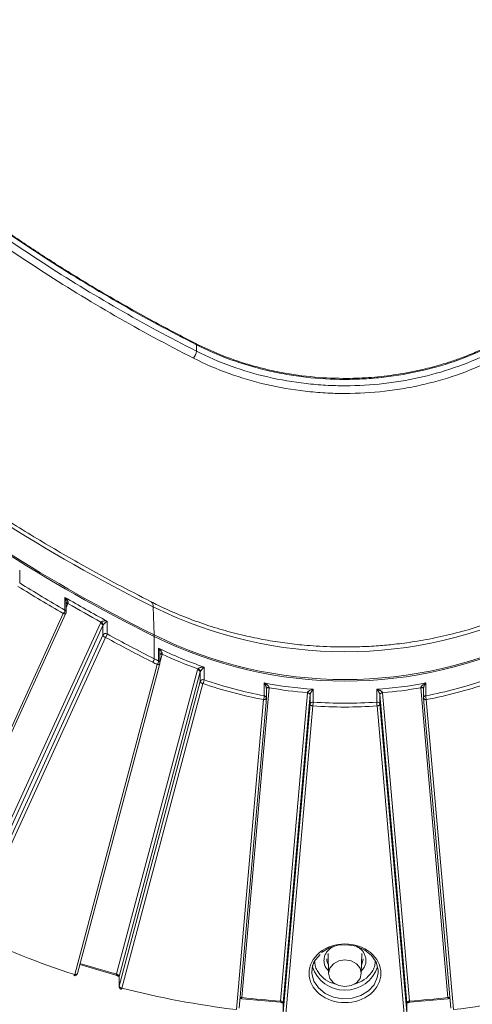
# Model space of a CAD drawing. Header units: millimetres. Extents: x 0 to 420, y 0 to 297.
# Tile 70 of 106: x 316 to 336, y 99 to 144. Entities that reach past the tile are written whole.
import ezdxf

# ---------------------------------------------------------------- set-up
doc = ezdxf.new("R2010")
doc.units = ezdxf.units.MM

msp = doc.modelspace()

# ---------------------------------------------------------------- linework, layer by layer
at = {"color": 7, "linetype": 'Continuous', "lineweight": 15}
for p, q in [((323.85151712, 128.81333634), (323.85151712, 129.10198078)), ((315.84708907, 118.32650434), (315.84708907, 118.90379322)), ((317.89638606, 117.67110556), (317.89638606, 117.09381668)), ((317.94891289, 117.01065482), (317.94891289, 117.47049278)), ((321.93774068, 115.97811981), (321.89548847, 117.24663834)), ((317.82391456, 116.93849371), (311.66839631, 103.46265482)), ((311.78209797, 103.4828774), (317.93761095, 116.95872059)), ((313.40021295, 103.15819161), (319.49995379, 116.51192205)), ((319.61707198, 116.40409341), (313.50184744, 103.01646027)), ((319.61707198, 116.40409341), (319.61707198, 115.9711246)), ((319.80358628, 116.02034934), (319.80358628, 116.59763822)), ((319.61707198, 115.9711246), (313.50184744, 102.58349146)), ((313.61896563, 102.47566282), (319.73419017, 115.86329596)), ((321.93903538, 115.90765792), (321.93903538, 114.89740453)), ((322.13979794, 115.37450922), (322.13979794, 114.79722034)), ((322.20038404, 114.70974697), (322.20038404, 115.16229022)), ((322.07538044, 114.63759016), (318.33858553, 100.61122056)), ((318.45937049, 100.65120252), (322.19617199, 114.67756889)), ((324.19716474, 113.94212023), (324.19716474, 114.51940911)), ((320.23800175, 100.63539334), (323.90416907, 114.3966413)), ((324.02631196, 114.30278392), (320.35509886, 100.52260039)), ((324.02631196, 114.30278392), (324.02631196, 113.86981511)), ((324.02631196, 113.86981511), (320.35509886, 100.08963158)), ((320.47724306, 99.99577528), (324.14845616, 113.7759588)), ((326.92221006, 113.79996176), (326.92221006, 113.22267288)), ((334.23408439, 113.22267019), (334.23408439, 113.79995907)), ((327.1410444, 113.58378298), (325.91360173, 99.57043287)), ((327.01930455, 113.12317913), (327.01930455, 113.559791)), ((327.65393335, 99.4089885), (328.87548732, 113.35515375)), ((329.00017218, 113.27570964), (327.7784009, 99.32711278)), ((328.87548732, 113.35515375), (328.8759944, 113.36011053)), ((329.00017218, 113.27570964), (329.00017218, 112.84274083)), ((329.13586265, 112.93713046), (329.13586265, 113.51441934)), ((332.02043642, 113.51442041), (332.02043642, 112.93713153)), ((332.15612886, 112.84274137), (332.15612886, 113.27571018)), ((333.37789422, 99.32711278), (332.15612886, 113.27571018)), ((332.28030006, 113.36010999), (332.28080648, 113.35515482)), ((332.28080648, 113.35515482), (333.50236571, 99.40898742)), ((335.24269075, 99.57043287), (334.01525071, 113.58378513)), ((334.13699123, 113.55979584), (334.13699123, 113.12317967)), ((326.89430622, 113.05101802), (325.6655188, 99.02228779)), ((325.79004035, 99.08354221), (327.01882776, 113.11227244)), ((327.01898581, 113.11589829), (327.01882776, 113.11227244)), ((329.00017218, 112.84274083), (327.7784009, 98.89414397)), ((327.9030805, 98.81470417), (329.12485178, 112.76330103)), ((332.03144597, 112.76330103), (333.25321198, 98.81470417)), ((333.37789422, 98.89414397), (332.15612886, 112.84274137)), ((334.1373126, 113.11589667), (334.13699123, 113.12317967)), ((334.13747065, 113.11227082), (334.1373126, 113.11589667)), ((334.13747065, 113.11227082), (335.36625609, 99.08354113)), ((335.49078027, 99.02228672), (334.26199022, 113.05102125)), ((329.81071403, 101.56362925), (329.83828466, 100.65204061)), ((331.31801046, 100.65204276), (331.34558635, 101.56362925)), ((329.25727586, 101.29338977), (329.46042762, 101.51255517)), ((329.79691094, 101.53289082), (329.81269493, 101.49808903)), ((331.34360413, 101.49808796), (331.35938944, 101.53289082)), ((318.567896, 101.05855973), (320.20808802, 100.58665787)), ((320.35224605, 100.50090412), (320.35224605, 100.06793531)), ((320.35509886, 100.08963158), (320.35509886, 100.52260039)), ((325.90021879, 99.51869374), (327.6455514, 99.35680307)), ((333.51074503, 99.35679984), (335.25607764, 99.51869051)), ((327.77808216, 99.31983194), (327.77808216, 98.88686313)), ((327.7784009, 98.89414397), (327.7784009, 99.32711278)), ((333.37789422, 99.32711278), (333.37789422, 98.89414397)), ((333.37821559, 98.88686098), (333.37821559, 99.31982979))]:
    msp.add_line(p, q, dxfattribs=at)
at = {"color": 8, "linetype": 'Continuous', "lineweight": 15}
for p, q in [((318.03492671, 117.39360531), (317.94891026, 117.2053014)), ((322.30210677, 115.10555885), (322.2003814, 114.723734)), ((330.0680021, 101.88244696), (329.90639923, 101.79276138)), ((327.77808216, 99.31983194), (327.7784009, 99.32711278)), ((333.37821559, 99.31982979), (333.37789422, 99.32711278))]:
    msp.add_line(p, q, dxfattribs=at)
at = {"color": 8, "linetype": 'Continuous', "lineweight": 15, "flags": 128}
for points in [[(323.82511607, 129.15389299), (323.82929256, 129.15293365), (323.84147959, 129.14400819), (323.84898436, 129.12680313), (323.85151712, 129.10198078)], [(317.93764915, 116.95880339), (317.93211605, 116.9500885), (317.92129485, 116.94090612), (317.90672916, 116.93440891), (317.88897875, 116.93084308), (317.86873246, 116.93033655), (317.8467621, 116.93292154), (317.82391456, 116.93849371)], [(321.93903538, 115.90765792), (321.93777098, 115.92006641), (321.93401727, 115.92867431), (321.9279231, 115.93313436), (321.91972159, 115.93328852), (321.90973015, 115.92912074), (321.89832679, 115.92079777), (321.89686483, 115.91951787)], [(322.07538044, 114.63759016), (322.09921185, 114.63473998), (322.12212788, 114.63477695), (322.14324345, 114.63769681), (322.16174855, 114.64338452), (322.17694249, 114.65161644), (322.18822862, 114.66209044), (322.1951789, 114.67439254), (322.19616277, 114.67753126)], [(327.01882776, 113.11227244), (327.01658871, 113.10196265), (327.00949619, 113.0888389), (326.99797297, 113.07703564), (326.98246557, 113.0670077), (326.96357456, 113.05913789), (326.94201908, 113.05372513), (326.91862758, 113.05098553), (326.89430622, 113.05101802)], [(334.26199022, 113.05102125), (334.23766819, 113.05098392), (334.21427867, 113.05372513), (334.1927199, 113.05913951), (334.17383086, 113.06700448), (334.15832214, 113.07703564), (334.14680156, 113.0888389), (334.13970772, 113.10195943), (334.13747065, 113.11227082)], [(331.40314973, 101.31608563), (331.34034697, 101.05861801), (331.32970094, 101.03855966)], [(332.0764351, 100.6805672), (332.04386744, 100.47876954), (331.89466759, 100.15213176), (331.63880856, 99.87304961), (331.29702265, 99.66413027), (330.89699505, 99.54230143), (330.47113803, 99.51743257), (330.05395403, 99.59153263), (329.67923035, 99.75861024), (329.37733775, 100.00511787), (329.17272138, 100.31109505), (329.08197263, 100.65174281), (329.07814781, 100.73912153)], [(318.45937049, 100.65120252), (318.45837741, 100.64802617), (318.45142845, 100.63572514), (318.440141, 100.62525006), (318.42495232, 100.61701384), (318.40644196, 100.61133043), (318.38532638, 100.60841058), (318.36241167, 100.60837468), (318.33858553, 100.61122056)], [(320.35224605, 100.50090412), (320.3522961, 100.50388744), (320.35509886, 100.52260039)], [(320.35224078, 100.06769871), (320.35273864, 100.07703583), (320.35509886, 100.08963158)]]:
    msp.add_lwpolyline(points, dxfattribs=at)
at = {"color": 7, "linetype": 'Continuous', "lineweight": 15, "flags": 128}
for points in [[(327.13986956, 113.59996633), (327.1159341, 113.60008597), (327.09303783, 113.5980691), (327.07203948, 113.59399313), (327.05371877, 113.58801719), (327.03876981, 113.58035953), (327.02775367, 113.57130187), (327.0210734, 113.56119473), (327.01930455, 113.55505837)], [(334.13699123, 113.55505891), (334.13522106, 113.56119634), (334.12854342, 113.57130563), (334.11752399, 113.58036061), (334.10257832, 113.58801665), (334.08425762, 113.5939969), (334.0632619, 113.59806856), (334.04036497, 113.6000849), (334.01642687, 113.59996956)], [(329.00017218, 113.27570964), (328.99777376, 113.28992812), (328.99067597, 113.30387997), (328.97915803, 113.31702756), (328.96365194, 113.32886764), (328.94475435, 113.33894536), (328.92319887, 113.34687469), (328.89981264, 113.35234165), (328.87548732, 113.35515375)], [(329.00042507, 113.27818749), (328.99803323, 113.29245437), (328.99094993, 113.30654711), (328.97945306, 113.31992699), (328.96398121, 113.33207035), (328.94512313, 113.34252448), (328.9236098, 113.350884), (328.90026835, 113.3568177), (328.8759944, 113.36011053)], [(332.28030006, 113.36010999), (332.25602809, 113.35681448), (332.23268334, 113.35088239), (332.21117396, 113.34252179), (332.19231654, 113.3320725), (332.17684535, 113.31992322), (332.16534387, 113.30654603), (332.15826584, 113.29245329), (332.15587532, 113.27818749)], [(332.15612886, 113.27571018), (332.15852399, 113.28992812), (332.16561783, 113.3038789), (332.1771384, 113.31703078), (332.19264713, 113.32886656), (332.21154143, 113.3389416), (332.23309493, 113.34687362), (332.25648446, 113.35234326), (332.28080648, 113.35515482)], [(329.12485178, 112.76330103), (329.10052515, 112.76610774), (329.07713891, 112.771579), (329.05558344, 112.77950834), (329.03668584, 112.78958606), (329.02117975, 112.80142614), (329.00966181, 112.81457372), (329.00256402, 112.82852558), (329.00017218, 112.84274083)], [(332.15612886, 112.84274137), (332.15373373, 112.82852342), (332.14663396, 112.81457641), (332.13511405, 112.80142506), (332.11960993, 112.78958445), (332.10071563, 112.77950941), (332.07915686, 112.77158169), (332.05576799, 112.76610828), (332.03144597, 112.76330103)], [(329.51748919, 101.60519345), (329.8592751, 101.81411279), (330.25930138, 101.93594056), (330.68515972, 101.9608105), (331.1023424, 101.88670936), (331.47706608, 101.71963175), (331.77895869, 101.47312412), (331.98357505, 101.16714694), (332.07432512, 100.82650026), (332.0764351, 100.6805672)], [(329.07814781, 100.73912153), (329.112429, 100.99947245), (329.23709938, 101.28784117)], [(330.05482463, 101.0942771), (329.8943966, 100.89822023), (329.8380568, 100.66696257), (329.89439265, 100.43570169), (330.05482331, 100.23964912), (330.29492996, 100.10864663), (330.57815019, 100.06264611), (330.86136648, 100.10864986), (331.10147312, 100.23964589), (331.26190115, 100.43570277), (331.31824095, 100.66696042), (331.26190378, 100.89822023), (331.10146917, 101.09427818), (330.86136648, 101.22527529), (330.57814756, 101.27127688), (330.29493127, 101.22527313), (330.05482463, 101.0942771)], [(318.30059805, 100.5642931), (318.30075346, 100.56424369), (318.30640905, 100.5651381), (318.31330269, 100.57057062), (318.32117361, 100.58033255), (318.32970835, 100.59406035), (318.33858553, 100.61122056)], [(320.47724306, 99.99577528), (320.46991741, 99.97816982), (320.46287099, 99.96401399), (320.45638301, 99.95384984), (320.45069055, 99.94807318), (320.44611498, 99.94687768)]]:
    msp.add_lwpolyline(points, dxfattribs=at)
at = {"color": 7, "linetype": 'Continuous', "lineweight": 15}
for centre, radius, start, end in [((353.89425, 181.90082206), 72.13933886, 217.865726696, 243.668191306), ((353.90372133, 180.49298335), 72.06251043, 217.865729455, 243.668188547), ((354.05013448, 180.79211238), 72.33297636, 218.9241308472, 243.6436710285), ((323.22020607, 128.88914703), 0.6358466, 321.761541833, 353.152452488), ((357.40746605, 185.09928843), 78.65029961, 238.1012496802, 239.8434746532), ((358.07171493, 186.81855018), 79.97140831, 239.8430011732, 241.4110429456), ((317.98798108, 117.29881156), 0.1367547, 67.82272025, 106.601273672), ((330.57815019, 134.7735199), 19.55965725, 243.646592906, 296.353407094), ((317.61144957, 117.13219545), 0.28750954, 317.644950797, 352.328863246), ((317.83486764, 116.98769777), 0.12266108, 50.854198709, 59.898609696), ((319.47205117, 116.36409724), 0.15043514, 15.418646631, 79.310913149), ((319.4483914, 116.38500315), 0.18633465, 12.466913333, 65.224118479), ((319.70522705, 116.36351051), 0.09704786, 140.509373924, 155.280638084), ((319.7350622, 115.90202247), 0.13673623, 59.924511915, 149.644208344), ((319.76209661, 116.01112491), 0.15043991, 195.419780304, 259.309779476), ((319.50481772, 116.05850568), 0.30119521, 319.600223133, 352.722037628), ((358.692201, 187.38100997), 81.26911001, 241.4114392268, 243.1124904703), ((330.57815169, 133.41966975), 19.46443851, 243.64653539, 296.35343965), ((330.57814994, 133.34661108), 19.46153611, 243.646561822, 296.353420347), ((330.0713498, 131.55522785), 18.02013236, 243.886581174, 250.975100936), ((322.25986611, 115.03312741), 0.12107719, 70.69356418, 119.423633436), ((321.62333126, 114.93532324), 0.31797314, 321.765059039, 353.151105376), ((329.7801259, 130.35918714), 17.33636127, 243.109194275, 243.850735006), ((321.8161132, 114.8350281), 0.32588532, 322.709897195, 353.337795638), ((322.08496745, 114.68487035), 0.12501561, 50.925276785, 63.986101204), ((323.89921975, 114.26379537), 0.13293809, 17.054635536, 87.866369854), ((323.88159645, 114.28138632), 0.15733156, 14.79935987, 76.260006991), ((324.11295986, 114.27952631), 0.08971497, 152.051077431, 164.975094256), ((324.14751667, 113.82142558), 0.1305072, 67.640050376, 158.236238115), ((324.15340795, 113.90881017), 0.13294362, 197.056843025, 267.865393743), ((323.76359092, 113.97899819), 0.43513934, 332.185677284, 355.138363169), ((330.42189861, 131.99895741), 19.09965133, 250.979390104, 259.441863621), ((330.55834947, 133.26555734), 19.80229585, 259.419190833, 265.880641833), ((330.59790725, 133.26608468), 19.8028238, 274.11937102, 280.580634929), ((330.73422763, 131.99962245), 19.10033857, 280.558265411, 289.02043922), ((326.1592381, 113.25860455), 0.76381758, 344.230082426, 357.303684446), ((326.89865634, 113.0899196), 0.13482659, 51.441944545, 79.939008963), ((326.92658567, 113.12170778), 0.0925826, 356.402368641, 52.696035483), ((329.072619, 113.2695678), 0.0727067, 173.191323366, 175.154208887), ((332.00876399, 113.26187982), 0.14801244, 5.361567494, 6.325559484), ((334.997345, 113.2586644), 0.76410885, 182.699981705, 195.768161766), ((329.11740933, 112.81893195), 0.11963031, 81.126534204, 168.520317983), ((327.19675896, 112.97269551), 1.93942981, 353.801862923, 358.949257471), ((330.57814208, 132.92427041), 20.03911009, 265.872669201, 274.127373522), ((332.03252737, 112.79565885), 0.14198842, 52.056476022, 94.88490658), ((333.96007751, 112.97271471), 1.93996745, 181.050986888, 186.196983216), ((332.06147062, 112.83239382), 0.09522213, 6.238506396, 52.199312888), ((330.57814672, 101.46126401), 1.56057584, 198.906170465, 341.093871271), ((320.48219679, 100.12862916), 0.1329462, 197.057635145, 267.864601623)]:
    msp.add_arc(centre, radius, start, end, dxfattribs=at)
at = {"color": 8, "linetype": 'Continuous', "lineweight": 15}
for centre, radius, start, end in [((317.98745602, 117.26749297), 0.13475083, 69.372863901, 106.620580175), ((321.66207203, 117.28010398), 0.23580327, 351.840929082, 53.241526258), ((317.85535356, 117.00856154), 0.0935871, 1.428520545, 52.517509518), ((322.26827781, 114.976028), 0.13387547, 75.363264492, 120.472945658), ((322.10784802, 114.7081748), 0.09255244, 1.121813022, 52.828112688), ((327.11596486, 113.47097241), 0.11556474, 77.466099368, 146.762488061), ((334.0403289, 113.47096686), 0.11557196, 33.238773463, 102.532416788), ((334.24522031, 113.11468056), 0.10856228, 95.887541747, 175.509841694), ((330.33105723, 101.32053406), 0.57792192, 180.380036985, 209.203606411), ((320.1614652, 100.65060641), 0.07803384, 304.978260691, 348.75791995), ((325.77732149, 99.57945279), 0.13657842, 333.446336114, 356.213310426), ((327.44614023, 99.4169427), 0.20794531, 343.092302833, 357.807821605), ((333.70959139, 99.41684863), 0.20737473, 182.172500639, 196.928142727), ((335.37878504, 99.57942272), 0.13639089, 183.779245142, 206.579421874)]:
    msp.add_arc(centre, radius, start, end, dxfattribs=at)
at = {"color": 7, "linetype": 'Continuous', "lineweight": 15}
for points, knots in [([(323.82506471, 129.15390265), (323.17870011, 129.48822656), (321.98002651, 130.10822531), (320.36196662, 131.01562727), (319.03752026, 131.79446454), (317.97398808, 132.44718667), (317.0750212, 133.01733794), (316.24648599, 133.5584877), (314.92384634, 134.44812646), (313.13613207, 135.72002069), (311.05104157, 137.33091792), (309.15386668, 138.9118967), (307.48556533, 140.40198485), (306.23075255, 141.59939716), (305.28400314, 142.54426548), (304.5166658, 143.33355787), (303.58877856, 144.32517323), (302.51449069, 145.53038258), (301.30680889, 146.9577991), (300.49518432, 148.00336604), (300.06249766, 148.56077016)], [0, 0, 0, 0, 0.0676864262, 0.1255234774, 0.1736305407, 0.2120809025, 0.2432262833, 0.2743379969, 0.305949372, 0.3948366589, 0.4840674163, 0.5598616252, 0.6346452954, 0.7028080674, 0.7306156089, 0.7669437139, 0.8120166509, 0.8658490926, 0.9284825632, 1, 1, 1, 1]), ([(300.0933295, 148.50151168), (301.59137364, 146.53189349), (303.22072008, 144.64243137), (305.85969352, 141.92733154), (306.77192679, 141.04219348), (308.66219528, 139.31210538), (309.63402322, 138.47283906), (312.62764758, 136.03118593), (314.72749822, 134.50455144), (319.13335858, 131.65156615), (321.4393801, 130.32518938), (323.85151886, 129.10198045)], [0, 0, 0, 0, 0.25, 0.25, 0.375, 0.375, 0.5, 0.5, 0.75, 0.75, 1, 1, 1, 1]), ([(299.88095293, 147.96084856), (301.38419997, 145.98438962), (303.01411094, 144.0950643), (306.5196358, 140.48562371), (308.39528262, 138.76549912), (311.39480807, 136.31339582), (312.42573366, 135.51742665), (314.55098254, 133.96913236), (315.63963146, 133.22099962), (318.97685179, 131.05824076), (321.29908645, 129.72306865), (323.71962424, 128.49560053)], [0, 0, 0, 0, 0.25, 0.25, 0.5, 0.5, 0.625, 0.625, 0.75, 0.75, 1, 1, 1, 1]), ([(323.85151886, 128.8133366), (321.43915307, 130.03666065), (319.12475853, 131.36732508), (315.79880502, 133.52278223), (314.71383149, 134.26838919), (312.59575769, 135.81145627), (311.56831261, 136.60473815), (308.57891389, 139.04856289), (306.70959946, 140.76288015), (303.21590963, 144.36013487), (301.59150142, 146.24308162), (300.0933295, 148.21286783)], [0, 0, 0, 0, 0.25, 0.25, 0.375, 0.375, 0.5, 0.5, 0.75, 0.75, 1, 1, 1, 1]), ([(321.80675091, 117.47600068), (321.28636382, 117.74044544), (320.0252295, 118.38131522), (318.07684634, 119.46955449), (315.95512201, 120.73048295), (313.88340884, 122.05498954), (311.86276118, 123.43890342), (309.8968499, 124.88154926), (307.98846463, 126.38122497), (306.14050171, 127.93640822), (304.35558993, 129.54543283), (302.6365923, 131.20671821), (300.98506205, 132.91806024), (299.40695353, 134.67939442), (298.0346629, 136.31170991), (297.22423436, 137.37410661), (296.88546163, 137.81820626)], [0, 0, 0, 0, 0.0516373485, 0.12514075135, 0.19886597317, 0.27279553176, 0.34691589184, 0.42121593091, 0.49568665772, 0.57032141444, 0.64511505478, 0.7200648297, 0.79516815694, 0.87042499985, 0.94583547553, 1, 1, 1, 1]), ([(337.32246946, 129.15092196), (337.04772473, 129.01821342), (336.5546077, 128.78002564), (335.86822699, 128.51123339), (335.34868611, 128.33192139), (334.7831012, 128.15675004), (334.00124483, 127.94969035), (332.94731303, 127.74658483), (331.80245004, 127.61547339), (330.55882897, 127.56317415), (329.18098774, 127.61896426), (327.98748005, 127.78416118), (327.10532046, 127.96942284), (326.48186237, 128.12562279), (325.74493892, 128.3468891), (324.82973343, 128.67635206), (324.18840384, 128.98195745), (323.83382993, 129.15091847)], [0, 0, 0, 0, 0.0674714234, 0.1210989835, 0.1607574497, 0.1866545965, 0.2488892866, 0.3341712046, 0.414932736, 0.4925930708, 0.5967001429, 0.7054548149, 0.7474392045, 0.788974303, 0.8431074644, 0.9132583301, 1, 1, 1, 1]), ([(323.85151886, 129.10198045), (324.35754519, 128.8453717), (324.87949786, 128.62060959), (325.95389346, 128.2322187), (326.50635135, 128.06859172), (327.35830741, 127.86976327), (327.64695404, 127.81115394), (328.22878419, 127.71059264), (328.52022191, 127.66889279), (329.39606269, 127.56887331), (329.98198626, 127.53551729), (330.86389086, 127.53505271), (331.15836406, 127.54318882), (331.74833824, 127.57633509), (332.04498043, 127.60149025), (332.9271742, 127.70193963), (333.50346002, 127.80158975), (334.6331212, 128.06411549), (335.18649559, 128.22699381), (336.26976296, 128.61755155), (336.80002546, 128.8460176), (337.30478114, 129.10198218)], [0, 0, 0, 0, 0.125, 0.125, 0.25, 0.25, 0.3125, 0.3125, 0.375, 0.375, 0.5, 0.5, 0.5625, 0.5625, 0.625, 0.625, 0.75, 0.75, 0.875, 0.875, 1, 1, 1, 1]), ([(337.30478114, 128.81333832), (336.79875491, 128.55672944), (336.27680232, 128.33196719), (335.20240687, 127.94357603), (334.64994904, 127.77994891), (333.79799306, 127.58112023), (333.50934645, 127.52251083), (332.92751634, 127.42194939), (332.63607864, 127.38024946), (331.76023789, 127.28022976), (331.17431434, 127.24687358), (330.29240974, 127.24640878), (329.99793654, 127.25454481), (329.40796235, 127.28769094), (329.11132014, 127.31284602), (328.22912633, 127.41329517), (327.65284048, 127.51294515), (326.52317919, 127.7754706), (325.96980475, 127.93834877), (324.88653723, 128.32890624), (324.35627464, 128.55737215), (323.85151886, 128.8133366)], [0, 0, 0, 0, 0.125, 0.125, 0.25, 0.25, 0.3125, 0.3125, 0.375, 0.375, 0.5, 0.5, 0.5625, 0.5625, 0.625, 0.625, 0.75, 0.75, 0.875, 0.875, 1, 1, 1, 1]), ([(323.71962424, 128.49560053), (324.23427719, 128.23461717), (324.77493708, 128.00167154), (325.87944512, 127.60345609), (326.44367004, 127.43738423), (327.59548153, 127.16971122), (328.18306711, 127.06810733), (329.08255882, 126.96568858), (329.38501754, 126.94004027), (329.98655984, 126.90624421), (330.28680702, 126.89794865), (331.18600386, 126.89842257), (331.78341611, 126.93243279), (332.67643019, 127.03441366), (332.97358236, 127.07693123), (333.56682089, 127.17946447), (333.86112724, 127.23922307), (334.72978822, 127.44195035), (335.29307856, 127.60878584), (336.38854057, 128.00479251), (336.92072751, 128.23396186), (337.43667582, 128.49560229)], [0, 0, 0, 0, 0.125, 0.125, 0.25, 0.25, 0.375, 0.375, 0.4375, 0.4375, 0.5, 0.5, 0.625, 0.625, 0.6875, 0.6875, 0.75, 0.75, 0.875, 0.875, 1, 1, 1, 1]), ([(317.94103038, 117.41280143), (317.94259297, 117.41834194), (317.94595486, 117.43026226), (317.94840126, 117.45009027), (317.94924879, 117.47247926), (317.94801936, 117.49739099), (317.94464697, 117.52458353), (317.93752803, 117.56083632), (317.92335826, 117.61185101), (317.90644903, 117.6489982), (317.89638579, 117.67110572)], [0, 0, 0, 0, 0.0584468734, 0.125747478, 0.2029741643, 0.2908365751, 0.3898158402, 0.5002478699, 0.7025810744, 1, 1, 1, 1]), ([(317.89638579, 117.67110572), (317.9076997, 117.66009325), (317.92865171, 117.63969948), (317.95521475, 117.6092043), (317.97586853, 117.5829637), (317.9964698, 117.55375907), (318.01584771, 117.52101967), (318.03151061, 117.48443202), (318.04043045, 117.45272011), (318.03986018, 117.43388368), (318.03960486, 117.42544989)], [0, 0, 0, 0, 0.1607166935, 0.2976281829, 0.4107520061, 0.5001196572, 0.6613949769, 0.7972619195, 0.9092264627, 1, 1, 1, 1]), ([(330.57814624, 115.42901917), (330.14070164, 115.43667224), (329.52564574, 115.4474326), (328.6203737, 115.5193318), (327.84967034, 115.6055876), (326.93858016, 115.74966069), (325.99336104, 115.94502015), (325.02015691, 116.19835009), (324.03712776, 116.50960651), (323.06097234, 116.88381165), (322.31281168, 117.20725895), (321.90623778, 117.42242262), (321.80641901, 117.47524788)], [0, 0, 0, 0, 0.1416300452, 0.1991346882, 0.2945392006, 0.3935743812, 0.499770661, 0.6105514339, 0.7248832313, 0.8419536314, 0.9611977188, 1, 1, 1, 1]), ([(339.34963739, 117.47537559), (339.25990883, 117.42748185), (338.84039797, 117.2035627), (338.04711214, 116.86285628), (336.97974879, 116.45937614), (335.89023747, 116.12703216), (334.8066286, 115.86340303), (333.78173262, 115.6741718), (332.88225996, 115.55380718), (332.05717249, 115.47794227), (331.31074893, 115.43615429), (330.80446942, 115.43122342), (330.57814624, 115.42901917)], [0, 0, 0, 0, 0.0349730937, 0.16351084, 0.2911716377, 0.41738161, 0.5408245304, 0.6577704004, 0.7578105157, 0.8360333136, 0.9267016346, 1, 1, 1, 1]), ([(317.93697875, 116.95935293), (317.94310354, 116.97338121), (317.95045187, 116.9902119), (317.9480938, 117.00783639), (317.94770117, 117.01077096)], [0, 0, 0, 0, 0.8334947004, 1, 1, 1, 1]), ([(319.52647827, 116.55418591), (319.52931243, 116.5572801), (319.53514651, 116.56364948), (319.54711747, 116.57230446), (319.56128421, 116.58027751), (319.57780439, 116.58741634), (319.60104326, 116.59512357), (319.63256003, 116.6020299), (319.67666313, 116.60720412), (319.73644379, 116.60763326), (319.77845206, 116.60138059), (319.80358518, 116.59763967)], [0, 0, 0, 0, 0.0422002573, 0.0868689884, 0.1357358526, 0.1901298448, 0.251017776, 0.3637466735, 0.5007406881, 0.7012981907, 1, 1, 1, 1]), ([(319.64580181, 116.44333892), (319.64301119, 116.44015351), (319.63753703, 116.43390492), (319.63270364, 116.42807987), (319.63033421, 116.42522431)], [0, 0, 0, 0, 0.5097796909, 1, 1, 1, 1]), ([(319.80358518, 116.59763967), (319.79729831, 116.59229249), (319.78566187, 116.58239532), (319.7674564, 116.5661178), (319.75154331, 116.55123751), (319.7333401, 116.5337731), (319.71207033, 116.51329826), (319.68736473, 116.48843127), (319.66543279, 116.46532749), (319.65185529, 116.45011939), (319.64580181, 116.44333892)], [0, 0, 0, 0, 0.1610099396, 0.2980150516, 0.4110347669, 0.5001075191, 0.663770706, 0.8000087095, 0.9108346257, 1, 1, 1, 1]), ([(322.19752648, 115.12834529), (322.19849091, 115.13520911), (322.20058974, 115.15014635), (322.20047455, 115.17437879), (322.19814919, 115.2016587), (322.19302155, 115.23177794), (322.18377298, 115.26915703), (322.16748943, 115.31888237), (322.15012162, 115.35377117), (322.13979801, 115.37450946)], [0, 0, 0, 0, 0.0724808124, 0.15773493, 0.2569613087, 0.3709187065, 0.5001065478, 0.7028578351, 1, 1, 1, 1]), ([(322.13979801, 115.37450946), (322.1547616, 115.36150224), (322.18167914, 115.33810395), (322.21452111, 115.30345899), (322.24223215, 115.27064285), (322.26539582, 115.23797346), (322.28398557, 115.20415134), (322.29623338, 115.17429475), (322.29875915, 115.15574708), (322.29989614, 115.14739771)], [0, 0, 0, 0, 0.2086712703, 0.3753723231, 0.5001430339, 0.6591922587, 0.7946098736, 0.907542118, 1, 1, 1, 1]), ([(322.20014301, 115.1740086), (322.20036861, 115.16668817), (322.20080398, 115.15256136), (322.19953308, 115.14181027), (322.19892075, 115.13663033)], [0, 0, 0, 0, 0.518194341, 1, 1, 1, 1]), ([(322.19383942, 114.6781851), (322.19697607, 114.68573139), (322.20127942, 114.69608455), (322.19962173, 114.70692432), (322.19917232, 114.70986312)], [0, 0, 0, 0, 0.7288872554, 1, 1, 1, 1]), ([(323.91896329, 114.43421638), (323.92106321, 114.43769778), (323.9253797, 114.44485396), (323.93550306, 114.45519755), (323.94812006, 114.46518348), (323.96343126, 114.47469128), (323.98562674, 114.48576992), (324.01670704, 114.49730905), (324.0614765, 114.50907969), (324.1238814, 114.51863463), (324.16973362, 114.51911826), (324.19716621, 114.51940761)], [0, 0, 0, 0, 0.0423691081, 0.0870917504, 0.1359317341, 0.1902453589, 0.2510171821, 0.3637292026, 0.5007249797, 0.7012925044, 1, 1, 1, 1]), ([(324.19716621, 114.51940761), (324.18904501, 114.51181344), (324.17442633, 114.49814345), (324.15314934, 114.47616209), (324.13126787, 114.45220281), (324.10770136, 114.42534143), (324.08246819, 114.39436872), (324.06690488, 114.37288752), (324.06006807, 114.36345104)], [0, 0, 0, 0, 0.2084468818, 0.37521794, 0.5003513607, 0.7045738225, 0.8702222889, 1, 1, 1, 1]), ([(324.06006807, 114.36345104), (324.05483859, 114.35588288), (324.04501339, 114.34166374), (324.03731212, 114.32797419), (324.03370985, 114.32157092)], [0, 0, 0, 0, 0.5322513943, 1, 1, 1, 1]), ([(327.01898642, 113.55040641), (327.01915995, 113.55496704), (327.0195253, 113.56456922), (327.01817839, 113.58040862), (327.01548421, 113.59776655), (327.01123567, 113.61663586), (327.00490967, 113.638784), (326.99594261, 113.66455521), (326.98122243, 113.69983101), (326.95747622, 113.7479436), (326.93538851, 113.7805248), (326.92221281, 113.79996003)], [0, 0, 0, 0, 0.0456744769, 0.0961652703, 0.1526049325, 0.215807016, 0.2863514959, 0.3849956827, 0.5005880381, 0.7020924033, 1, 1, 1, 1]), ([(326.92221281, 113.79996003), (326.936624, 113.7926419), (326.96328761, 113.77910188), (326.99890508, 113.75728908), (327.02756794, 113.7378552), (327.05294158, 113.7187337), (327.07556054, 113.69934674), (327.09911763, 113.67611001), (327.11924757, 113.65121314), (327.13515266, 113.62450655), (327.13839689, 113.60762152), (327.13986754, 113.59996731)], [0, 0, 0, 0, 0.16114995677, 0.29815992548, 0.41105556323, 0.4998704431, 0.60736315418, 0.69987636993, 0.81958272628, 0.9182143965, 1, 1, 1, 1]), ([(334.01642906, 113.59996731), (334.01701443, 113.60421323), (334.01824604, 113.61314653), (334.02373864, 113.62728769), (334.03184009, 113.64242105), (334.04291202, 113.658478), (334.058218, 113.67692426), (334.07898752, 113.69783177), (334.11153395, 113.72577351), (334.16311216, 113.76245527), (334.20756697, 113.78594729), (334.23408379, 113.79996003)], [0, 0, 0, 0, 0.045747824, 0.096252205, 0.15267374, 0.215842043, 0.2863446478, 0.3849787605, 0.500573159, 0.7020972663, 1, 1, 1, 1]), ([(334.17360334, 113.69545435), (334.1695993, 113.68627637), (334.16215988, 113.66922389), (334.15157471, 113.63978258), (334.14294259, 113.60934144), (334.13704663, 113.57765464), (334.13722816, 113.55888608), (334.13731018, 113.55040641)], [0, 0, 0, 0, 0.2152236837, 0.3998813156, 0.6402158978, 0.8374489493, 1, 1, 1, 1]), ([(334.23408379, 113.79996003), (334.22711486, 113.78999445), (334.21421507, 113.77154774), (334.19738299, 113.74309535), (334.18421386, 113.71826955), (334.1768497, 113.70243481), (334.17360334, 113.69545435)], [0, 0, 0, 0, 0.3218704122, 0.5957955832, 0.8218136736, 1, 1, 1, 1]), ([(327.01749882, 113.58418658), (327.01837471, 113.57939569), (327.02009799, 113.56996988), (327.02086753, 113.56435763), (327.02124594, 113.56159794)], [0, 0, 0, 0, 0.5082739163, 1, 1, 1, 1]), ([(328.87599637, 113.36010894), (328.87671895, 113.36395292), (328.87820424, 113.37185441), (328.88449492, 113.38430655), (328.89361059, 113.39708429), (328.90581679, 113.41012702), (328.9246885, 113.4264812), (328.95282588, 113.4456275), (328.99551835, 113.4686336), (329.05784636, 113.49421188), (329.10665767, 113.5068561), (329.13586062, 113.51442092)], [0, 0, 0, 0, 0.0423691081, 0.0870917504, 0.1359317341, 0.1902453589, 0.2510171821, 0.3637292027, 0.5007249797, 0.7012925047, 1, 1, 1, 1]), ([(329.03646245, 113.37373955), (329.03163288, 113.36445331), (329.02273946, 113.34735312), (329.01167599, 113.32120046), (329.00368773, 113.29750572), (329.00146762, 113.28436676), (329.00042358, 113.27818802)], [0, 0, 0, 0, 0.3137553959, 0.5777667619, 0.8014402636, 1, 1, 1, 1]), ([(329.13586062, 113.51442092), (329.1290496, 113.50675889), (329.11674284, 113.49291444), (329.10008484, 113.47184913), (329.08109662, 113.44607406), (329.05994461, 113.41535367), (329.04366372, 113.38650134), (329.03646245, 113.37373955)], [0, 0, 0, 0, 0.20676379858, 0.37359939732, 0.50051795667, 0.77907195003, 1, 1, 1, 1]), ([(332.02043598, 113.51442092), (332.03622191, 113.51062816), (332.06539435, 113.50361913), (332.10567447, 113.490259), (332.13870112, 113.47754131), (332.1714399, 113.46294975), (332.20345166, 113.44561553), (332.23496219, 113.42422545), (332.25851282, 113.40266049), (332.27521049, 113.38077092), (332.27867801, 113.36669439), (332.28030023, 113.36010894)], [0, 0, 0, 0, 0.1617996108, 0.2990061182, 0.4116527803, 0.4997861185, 0.6367814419, 0.7495801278, 0.8471002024, 0.928468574, 1, 1, 1, 1]), ([(332.15587302, 113.27818802), (332.15527882, 113.28212052), (332.15405568, 113.29021557), (332.15023706, 113.30429475), (332.14500803, 113.31964442), (332.13824581, 113.33630066), (332.12805289, 113.35840038), (332.11328505, 113.38638628), (332.09109323, 113.42292534), (332.05985071, 113.46899123), (332.03519051, 113.49741475), (332.02043598, 113.51442092)], [0, 0, 0, 0, 0.0422001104, 0.0868689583, 0.1357347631, 0.1901271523, 0.2510147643, 0.3637374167, 0.5007381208, 0.7012848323, 1, 1, 1, 1]), ([(334.13507552, 113.56153772), (334.13544769, 113.56431083), (334.13620468, 113.56995135), (334.13792503, 113.57938927), (334.13879959, 113.58418712)], [0, 0, 0, 0, 0.4916403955, 1, 1, 1, 1]), ([(331.72719682, 99.72871715), (332.36137394, 100.24654866), (332.36137394, 101.08737567), (331.09301969, 102.12303868), (330.06327691, 102.12303868), (329.42909978, 101.60520717)], [0, 0, 0, 0, 0.5, 0.5, 1, 1, 1, 1]), ([(329.42909978, 101.60520717), (329.12436179, 101.35637617), (328.9531483, 101.01886235), (328.9531483, 100.31506198), (329.12436179, 99.97754816), (329.73383777, 99.47988615), (330.1471837, 99.34008334), (331.0091129, 99.34008334), (331.42245883, 99.47988615), (331.72719682, 99.72871715)], [0, 0, 0, 0, 0.25, 0.25, 0.5, 0.5, 0.75, 0.75, 1, 1, 1, 1]), ([(329.07814781, 100.73912153), (329.0881305, 100.83101241), (329.10728969, 101.00737301), (329.16915322, 101.20184767), (329.2467503, 101.28245578), (329.25727586, 101.29338977)], [0, 0, 0, 0, 0.4846144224, 0.9300911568, 1, 1, 1, 1]), ([(318.30098264, 100.5642931), (318.31381978, 100.56145494), (318.34094706, 100.55545739), (318.38437393, 100.56422465), (318.42348634, 100.58824791), (318.45025969, 100.61975569), (318.45528928, 100.64354326), (318.45703925, 100.6518198)], [0, 0, 0, 0, 0.1948246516, 0.4117009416, 0.6399003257, 0.8747086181, 1, 1, 1, 1]), ([(320.2060597, 100.58670435), (320.21995891, 100.58246097), (320.24673839, 100.57428528), (320.28196222, 100.55742964), (320.30993277, 100.54044545), (320.33006384, 100.52453461), (320.34284503, 100.51147062), (320.35209203, 100.49876658), (320.35226837, 100.49658405), (320.35238039, 100.49519766)], [0, 0, 0, 0, 0.1640107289, 0.3159981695, 0.4556484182, 0.5839191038, 0.7020128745, 0.8107122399, 1, 1, 1, 1]), ([(320.35509988, 100.52259911), (320.35509988, 100.54154693), (320.34229437, 100.5647404), (320.29897351, 100.60624264), (320.26851879, 100.624588), (320.23800117, 100.63539158)], [0, 0, 0, 0, 0.5, 0.5, 1, 1, 1, 1]), ([(320.3534525, 100.06782347), (320.35388354, 100.0563812), (320.35475292, 100.03330264), (320.36698493, 100.00683941), (320.37716282, 99.99323678), (320.38042385, 99.98887845)], [0, 0, 0, 0, 0.40057515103, 0.80794257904, 1, 1, 1, 1]), ([(320.38042385, 99.98887845), (320.39182534, 99.97794569), (320.40906707, 99.96141278), (320.43338058, 99.94944726), (320.44395657, 99.94812241), (320.44651011, 99.94780253)], [0, 0, 0, 0, 0.59691538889, 0.9026764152, 1, 1, 1, 1]), ([(325.82818193, 99.51894849), (325.82952879, 99.51910356), (325.83793099, 99.520071), (325.86165008, 99.52137831), (325.88632325, 99.51943153), (325.89937717, 99.51840154)], [0, 0, 0, 0, 0.0824841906, 0.5145667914, 1, 1, 1, 1]), ([(327.64502983, 99.35646679), (327.65899928, 99.35493872), (327.68580412, 99.35200663), (327.71992718, 99.34278346), (327.74573225, 99.33281767), (327.76653058, 99.321448), (327.77170676, 99.31598872), (327.7746011, 99.31293609)], [0, 0, 0, 0, 0.2219681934, 0.4259168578, 0.6124354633, 0.7832877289, 1, 1, 1, 1]), ([(327.77840123, 99.32711075), (327.77840123, 99.34601252), (327.76488611, 99.36579664), (327.71891015, 99.39589783), (327.68650933, 99.40624544), (327.653933, 99.40898806)], [0, 0, 0, 0, 0.5, 0.5, 1, 1, 1, 1]), ([(333.5023636, 99.40898806), (333.46978181, 99.40624498), (333.43730776, 99.39586504), (333.39136415, 99.36574751), (333.37789537, 99.34600956), (333.37789537, 99.32711075)], [0, 0, 0, 0, 0.5, 0.5, 1, 1, 1, 1]), ([(333.38169665, 99.31294469), (333.38457579, 99.3159779), (333.38973257, 99.32141066), (333.41048876, 99.33279243), (333.43631737, 99.34275586), (333.47046342, 99.35199719), (333.49728938, 99.3549336), (333.5112666, 99.35646356)], [0, 0, 0, 0, 0.216026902, 0.386922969, 0.5736318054, 0.7778480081, 1, 1, 1, 1]), ([(335.25691926, 99.51840476), (335.26996555, 99.51943333), (335.29462243, 99.52137726), (335.31833206, 99.52007001), (335.32675206, 99.51911142), (335.32811714, 99.51895601)], [0, 0, 0, 0, 0.48492978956, 0.91649468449, 1, 1, 1, 1])]:
    msp.add_open_spline(points, degree=3, knots=knots, dxfattribs=at)
for points in [[(315.771305, 118.17317599), (316.45243288, 117.74918742), (317.12608399, 117.34397412), (317.82391166, 116.93849605)], [(318.03960486, 117.42544989), (318.03818274, 117.41419822), (318.03655337, 117.4034936), (318.03492584, 117.39360476)], [(318.03492584, 117.39360476), (318.53421875, 117.10553056), (319.01908106, 116.83265879), (319.52647827, 116.55418591)], [(319.49995272, 116.51192259), (319.50361593, 116.51928355), (319.51094234, 116.53400548), (319.52129963, 116.5474591), (319.52647827, 116.55418591)], [(319.73419015, 115.86329693), (320.44508065, 115.47585242), (321.14701852, 115.1067317), (321.87309049, 114.73853581)], [(322.29989614, 115.14739771), (322.30083867, 115.132573), (322.30146247, 115.11844794), (322.30210644, 115.1055591)], [(322.30210644, 115.1055591), (322.82589749, 114.85758733), (323.36500275, 114.63374291), (323.91896329, 114.43421638)], [(321.87309049, 114.73853581), (321.94174539, 114.70372047), (322.0061227, 114.6715953), (322.07538312, 114.63758901)], [(323.9041697, 114.39663944), (323.90607655, 114.40304893), (323.90989023, 114.41586791), (323.91593894, 114.42810022), (323.91896329, 114.43421638)], [(324.14845642, 113.77595967), (325.03608771, 113.4692834), (325.9548132, 113.22672797), (326.89430491, 113.05102012)], [(327.13986754, 113.59996731), (327.14026669, 113.59435123), (327.14065415, 113.58893811), (327.14104351, 113.58378258)], [(334.01525309, 113.58378258), (334.01564245, 113.58893811), (334.01602991, 113.59435123), (334.01642906, 113.59996731)], [(334.26199169, 113.05102012), (335.2014834, 113.22672797), (336.12020889, 113.4692834), (337.00784018, 113.77595967)], [(327.01898642, 113.55040641), (327.01811626, 113.53944459), (327.01724137, 113.52894268), (327.01636199, 113.51890304)], [(327.14104351, 113.58378258), (327.71448066, 113.48405719), (328.29282566, 113.40949578), (328.87599637, 113.36010894)], [(332.28030023, 113.36010894), (332.86347094, 113.40949578), (333.44181594, 113.48405719), (334.01525309, 113.58378258)], [(334.13993461, 113.51890304), (334.13905523, 113.52894268), (334.13818034, 113.53944459), (334.13731018, 113.55040641)], [(329.12485079, 112.76330132), (330.09186345, 112.69348262), (331.06443315, 112.69348262), (332.03144581, 112.76330132)], [(318.33858342, 100.61122161), (316.70816417, 101.13151161), (315.13051598, 101.75474692), (313.61896674, 102.47566248)], [(320.23800117, 100.63539158), (319.6764401, 100.78357875), (319.12586137, 100.94200536), (318.57458845, 101.1140313)], [(325.66551805, 99.0222895), (323.9071268, 99.23433568), (322.17261271, 99.55978619), (320.47724323, 99.99577634)], [(340.67905337, 99.99577634), (338.9836839, 99.55978619), (337.2491698, 99.23433568), (335.49077855, 99.0222895)], [(327.653933, 99.40898806), (327.07003603, 99.45060879), (326.49405432, 99.50404028), (325.91360374, 99.57043134)], [(335.24269286, 99.57043134), (334.66224228, 99.50404028), (334.08626057, 99.45060879), (333.5023636, 99.40898806)]]:
    msp.add_open_spline(points, degree=3, dxfattribs=at)
at = {"color": 8, "linetype": 'Continuous', "lineweight": 15}
for points, knots in [([(329.90639923, 101.79276138), (329.83093458, 101.71641383), (329.71443884, 101.59855515), (329.64159386, 101.40246878), (329.62127142, 101.24424608), (329.64219443, 101.08641912), (329.69913458, 100.92264125), (329.78691556, 100.83153301), (329.83434261, 100.78230829)], [0, 0, 0, 0, 0.2620358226, 0.4045080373, 0.5471752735, 0.6896480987, 0.832320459, 1, 1, 1, 1]), ([(331.32195382, 100.78230506), (331.36937762, 100.8315253), (331.45709561, 100.92256609), (331.51412771, 101.08639305), (331.53483351, 101.24392257), (331.51541739, 101.40306395), (331.43840736, 101.59512119), (331.30785107, 101.77343218), (331.15473268, 101.84876716), (331.1039993, 101.87372823)], [0, 0, 0, 0, 0.1484115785, 0.2745112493, 0.4007855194, 0.526884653, 0.6531555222, 0.8850785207, 1, 1, 1, 1]), ([(330.16434848, 100.17956737), (330.11984307, 100.19011002), (329.91015365, 100.2397822), (329.58275488, 100.43439455), (329.33339951, 100.73371866), (329.22522775, 100.99611738), (329.21478124, 101.12951059), (329.21031242, 101.18657362)], [0, 0, 0, 0, 0.083678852, 0.3942569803, 0.7048306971, 0.873732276, 1, 1, 1, 1]), ([(331.94901727, 101.21094133), (331.94398371, 101.14585711), (331.93304822, 101.00446043), (331.82652033, 100.73154864), (331.65893593, 100.56086902), (331.55042135, 100.45035022)], [0, 0, 0, 0, 0.2311336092, 0.5021421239, 1, 1, 1, 1]), ([(331.55042135, 100.45035022), (331.41688104, 100.35721282), (331.247073, 100.23878056), (331.03597648, 100.18975448), (330.99089033, 100.17928345)], [0, 0, 0, 0, 0.7864192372, 1, 1, 1, 1]), ([(325.91360173, 99.57043287), (325.90281686, 99.57176839), (325.88308043, 99.57421241), (325.85477669, 99.57283213), (325.84006513, 99.56843376), (325.83230837, 99.56611469)], [0, 0, 0, 0, 0.36288043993, 0.66407478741, 1, 1, 1, 1]), ([(335.32398807, 99.56610502), (335.31624589, 99.56842399), (335.30154517, 99.57282722), (335.27324478, 99.5742109), (335.25348775, 99.57176792), (335.24269075, 99.57043287)], [0, 0, 0, 0, 0.3353639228, 0.6367839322, 1, 1, 1, 1])]:
    msp.add_open_spline(points, degree=3, knots=knots, dxfattribs=at)

doc.saveas('drawing.dxf')
